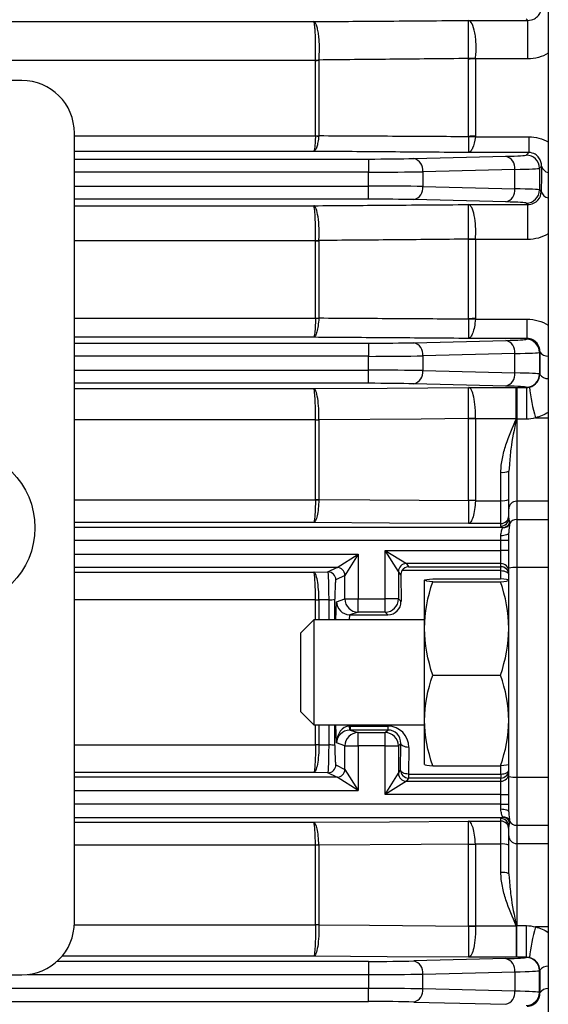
# Model space of a CAD drawing. Header units: millimetres. Extents: x -850 to -69, y -238 to 499.
# Tile 51 of 53: x -144 to -124, y 101 to 138. Entities that reach past the tile are written whole.
import ezdxf

# ---------------------------------------------------------------- set-up
doc = ezdxf.new("R2010")
doc.units = ezdxf.units.MM

msp = doc.modelspace()

# ---------------------------------------------------------------- linework, layer by layer
at = {"color": 7, "linetype": 'Continuous', "lineweight": 25}
for p, q in [((-123.756, 172.582), (-123.756, 71.094)), ((-227.847, 137.867), (-132.666, 137.867)), ((-126.788, 137.913), (-124.538, 137.913)), ((-124.538, 137.913), (-124.593, 137.968)), ((-124.538, 136.452), (-124.538, 137.913)), ((-132.6, 136.392), (-227.913, 136.392)), ((-132.6, 133.527), (-132.6, 136.392)), ((-132.471, 136.4), (-132.471, 133.534)), ((-126.783, 133.503), (-126.783, 136.436)), ((-126.525, 136.452), (-126.525, 133.516)), ((-124.538, 136.452), (-126.525, 136.452)), ((-143.756, 135.632), (-216.756, 135.632)), ((-141.756, 103.632), (-141.756, 133.632)), ((-141.756, 133.52), (-132.6, 133.52)), ((-126.526, 133.488), (-124.497, 133.488)), ((-124.497, 133.488), (-124.497, 132.891)), ((-132.666, 132.937), (-141.756, 132.937)), ((-124.497, 132.891), (-126.788, 132.891)), ((-124.593, 132.795), (-124.497, 132.891)), ((-141.756, 132.645), (-130.589, 132.645)), ((-130.589, 132.645), (-130.589, 132.145)), ((-128.869, 132.663), (-125.371, 132.75)), ((-130.589, 132.145), (-141.756, 132.145)), ((-130.589, 131.619), (-130.589, 132.145)), ((-125.027, 132.25), (-128.524, 132.163)), ((-128.524, 132.163), (-128.524, 131.601)), ((-125.027, 131.514), (-125.027, 132.25)), ((-124.014, 132.374), (-124.093, 132.295)), ((-124.093, 132.295), (-124.093, 131.468)), ((-141.756, 131.619), (-130.589, 131.619)), ((-130.589, 131.119), (-130.589, 131.619)), ((-128.524, 131.601), (-125.027, 131.514)), ((-124.093, 131.468), (-124.024, 131.399)), ((-130.589, 131.119), (-141.756, 131.119)), ((-125.371, 131.014), (-128.869, 131.101)), ((-141.756, 130.87), (-132.666, 130.87)), ((-126.788, 130.914), (-124.538, 130.914)), ((-124.538, 130.914), (-124.593, 130.968)), ((-124.538, 129.588), (-124.538, 130.914)), ((-132.6, 129.535), (-141.756, 129.535)), ((-132.6, 126.598), (-132.6, 129.535)), ((-132.471, 129.541), (-132.471, 126.603)), ((-126.783, 126.569), (-126.783, 129.577)), ((-126.525, 129.588), (-126.525, 126.579)), ((-124.538, 129.588), (-126.525, 129.588)), ((-141.756, 126.593), (-132.6, 126.593)), ((-126.525, 126.559), (-124.563, 126.559)), ((-124.563, 125.825), (-124.563, 126.559)), ((-132.666, 125.868), (-141.756, 125.868)), ((-124.563, 125.825), (-126.788, 125.825)), ((-124.593, 125.795), (-124.563, 125.825)), ((-141.756, 125.645), (-130.589, 125.645)), ((-130.589, 125.645), (-130.589, 125.145)), ((-128.869, 125.663), (-125.371, 125.75)), ((-130.589, 125.145), (-141.756, 125.145)), ((-130.589, 124.619), (-130.589, 125.145)), ((-125.027, 125.25), (-128.524, 125.163)), ((-128.524, 125.163), (-128.524, 124.601)), ((-125.027, 124.514), (-125.027, 125.25)), ((-124.073, 125.315), (-124.093, 125.295)), ((-124.093, 125.295), (-124.093, 124.468)), ((-141.756, 124.619), (-130.589, 124.619)), ((-130.589, 124.119), (-130.589, 124.619)), ((-128.524, 124.601), (-125.027, 124.514)), ((-124.093, 124.468), (-124.079, 124.454)), ((-130.589, 124.119), (-141.756, 124.119)), ((-141.756, 123.921), (-132.666, 123.921)), ((-125.371, 124.014), (-128.869, 124.101)), ((-126.788, 123.962), (-124.983, 123.962)), ((-124.956, 123.962), (-124.587, 123.962)), ((-124.956, 123.962), (-124.956, 122.758)), ((-124.587, 123.962), (-124.593, 123.968)), ((-124.587, 123.962), (-124.587, 122.758)), ((-126.783, 119.664), (-126.783, 122.765)), ((-124.975, 122.772), (-126.525, 122.772)), ((-126.525, 122.772), (-126.525, 119.669)), ((-124.244, 122.81), (-123.756, 122.81)), ((-132.6, 122.725), (-141.756, 122.725)), ((-132.6, 119.698), (-132.6, 122.725)), ((-132.471, 122.728), (-132.471, 119.7)), ((-124.956, 122.758), (-124.956, 119.638)), ((-124.587, 122.758), (-124.956, 122.758)), ((-125.233, 121.026), (-125.256, 120.784)), ((-125.556, 119.658), (-125.556, 120.739)), ((-125.256, 119.342), (-125.256, 120.784)), ((-141.756, 119.695), (-132.6, 119.695)), ((-126.525, 119.658), (-125.556, 119.658)), ((-125.556, 118.788), (-125.556, 119.658)), ((-124.956, 119.638), (-124.956, 118.946)), ((-123.756, 119.638), (-124.956, 119.638)), ((-125.256, 118.991), (-125.256, 119.342)), ((-132.666, 118.83), (-141.756, 118.83)), ((-141.756, 118.645), (-125.495, 118.645)), ((-125.556, 118.788), (-126.788, 118.788)), ((-125.556, 118.691), (-125.556, 118.788)), ((-124.956, 118.946), (-124.956, 117.113)), ((-124.956, 118.946), (-123.756, 118.946)), ((-125.556, 118.145), (-125.556, 118.325)), ((-125.256, 117.092), (-125.256, 118.433)), ((-125.556, 118.145), (-141.756, 118.145)), ((-125.256, 118.145), (-125.556, 118.145)), ((-125.556, 117.769), (-125.556, 118.145)), ((-141.756, 117.619), (-130.982, 117.619)), ((-131.781, 117.12), (-130.982, 117.619)), ((-130.982, 117.619), (-131.481, 116.82)), ((-130.982, 117.619), (-130.982, 115.923)), ((-129.948, 117.769), (-129.148, 117.269)), ((-129.948, 117.769), (-125.556, 117.769)), ((-129.948, 115.923), (-129.948, 117.769)), ((-129.448, 116.969), (-129.948, 117.769)), ((-125.556, 117.269), (-125.556, 117.769)), ((-125.256, 117.769), (-125.556, 117.769)), ((-125.556, 117.269), (-129.148, 117.269)), ((-129.148, 117.269), (-129.067, 117.147)), ((-129.067, 117.147), (-125.556, 117.147)), ((-125.556, 117.147), (-125.556, 117.269)), ((-125.556, 116.998), (-125.556, 117.147)), ((-131.782, 117.119), (-141.756, 117.119)), ((-141.756, 116.944), (-132.666, 116.944)), ((-132.666, 116.944), (-132.125, 116.948)), ((-132.125, 116.948), (-131.782, 117.119)), ((-131.482, 116.819), (-131.825, 116.648)), ((-131.481, 115.923), (-131.481, 116.82)), ((-129.448, 116.969), (-129.448, 115.923)), ((-129.361, 116.838), (-129.448, 116.969)), ((-129.361, 116.838), (-129.35, 115.826)), ((-125.556, 116.998), (-129.318, 116.998)), ((-125.556, 116.681), (-125.556, 116.998)), ((-125.256, 109.171), (-125.256, 117.092)), ((-124.956, 117.113), (-124.956, 109.151)), ((-123.756, 117.113), (-124.956, 117.113)), ((-128.456, 114.803), (-128.456, 116.631)), ((-128.144, 116.683), (-125.569, 116.683)), ((-128.144, 116.578), (-125.569, 116.578)), ((-132.6, 115.888), (-141.756, 115.888)), ((-132.6, 115.132), (-132.6, 115.888)), ((-132.085, 115.892), (-132.471, 115.889)), ((-132.471, 115.889), (-132.471, 115.889)), ((-132.471, 115.889), (-132.471, 115.132)), ((-132.083, 115.132), (-132.085, 115.892)), ((-131.824, 115.132), (-131.803, 115.816)), ((-131.803, 115.816), (-131.481, 115.923)), ((-131.481, 115.923), (-130.982, 115.923)), ((-130.982, 115.923), (-129.948, 115.923)), ((-130.982, 115.423), (-130.982, 115.923)), ((-129.948, 115.423), (-129.948, 115.923)), ((-129.448, 115.923), (-129.948, 115.923)), ((-129.448, 115.923), (-129.35, 115.826)), ((-131.311, 115.321), (-131.317, 115.132)), ((-130.982, 115.423), (-131.289, 115.321)), ((-131.289, 115.321), (-129.845, 115.321)), ((-129.948, 115.423), (-130.982, 115.423)), ((-129.845, 115.321), (-129.948, 115.423)), ((-132.656, 115.132), (-133.156, 114.632)), ((-128.456, 115.132), (-132.656, 115.132)), ((-132.656, 115.132), (-132.656, 111.133)), ((-133.156, 111.632), (-133.156, 114.632)), ((-128.456, 111.304), (-128.456, 114.803)), ((-128.144, 113.027), (-125.569, 113.027)), ((-133.156, 111.632), (-132.656, 111.132)), ((-128.456, 109.633), (-128.456, 111.304)), ((-132.656, 111.133), (-132.656, 111.132)), ((-132.656, 111.132), (-128.456, 111.132)), ((-132.6, 110.376), (-132.6, 111.132)), ((-132.471, 111.132), (-132.471, 110.375)), ((-131.803, 110.448), (-131.824, 111.132)), ((-131.317, 111.132), (-131.316, 111.089)), ((-131.28, 111.09), (-129.848, 111.09)), ((-131.28, 111.09), (-131.28, 110.94)), ((-131.28, 110.94), (-130.982, 110.84)), ((-129.848, 110.94), (-131.28, 110.94)), ((-130.982, 110.341), (-130.982, 110.84)), ((-130.982, 110.84), (-129.948, 110.84)), ((-129.948, 110.84), (-129.848, 110.94)), ((-129.948, 110.341), (-129.948, 110.84)), ((-129.848, 111.09), (-129.848, 110.94)), ((-131.481, 110.341), (-131.803, 110.448)), ((-129.356, 110.432), (-129.448, 110.341)), ((-129.367, 109.416), (-129.356, 110.432)), ((-141.756, 110.376), (-132.6, 110.376)), ((-132.471, 110.375), (-132.471, 110.374)), ((-132.471, 110.374), (-132.085, 110.372)), ((-131.481, 110.341), (-130.982, 110.341)), ((-131.481, 109.444), (-131.481, 110.341)), ((-130.982, 110.341), (-130.982, 108.645)), ((-129.948, 110.341), (-130.982, 110.341)), ((-129.948, 108.495), (-129.948, 110.341)), ((-129.948, 110.341), (-129.448, 110.341)), ((-129.448, 110.341), (-129.448, 109.295)), ((-129.057, 110.282), (-129.067, 109.266)), ((-132.666, 109.32), (-141.756, 109.32)), ((-132.125, 109.316), (-132.666, 109.32)), ((-131.782, 109.145), (-132.125, 109.316)), ((-131.825, 109.616), (-131.482, 109.445)), ((-131.481, 109.444), (-130.982, 108.645)), ((-129.948, 108.495), (-129.448, 109.294)), ((-129.448, 109.295), (-129.367, 109.416)), ((-128.144, 109.581), (-125.569, 109.581)), ((-125.556, 109.266), (-125.556, 109.583)), ((-131.782, 109.145), (-141.756, 109.145)), ((-130.982, 108.645), (-131.781, 109.144)), ((-129.148, 108.995), (-129.948, 108.495)), ((-129.067, 109.116), (-129.148, 108.995)), ((-129.148, 108.995), (-125.556, 108.995)), ((-129.067, 109.266), (-129.067, 109.116)), ((-129.067, 109.266), (-125.556, 109.266)), ((-125.556, 109.116), (-129.067, 109.116)), ((-125.556, 109.266), (-125.556, 109.116)), ((-125.556, 108.995), (-125.556, 109.116)), ((-125.556, 108.495), (-125.556, 108.995)), ((-125.256, 107.831), (-125.256, 109.171)), ((-124.956, 109.151), (-123.756, 109.151)), ((-124.956, 109.151), (-124.956, 107.317)), ((-141.756, 108.645), (-130.982, 108.645)), ((-125.556, 108.495), (-129.948, 108.495)), ((-125.556, 108.495), (-125.256, 108.495)), ((-125.556, 108.119), (-125.556, 108.495)), ((-125.556, 108.119), (-141.756, 108.119)), ((-125.556, 107.939), (-125.556, 108.119)), ((-125.556, 108.119), (-125.256, 108.119)), ((-141.756, 107.619), (-125.495, 107.619)), ((-141.756, 107.434), (-132.666, 107.434)), ((-126.788, 107.476), (-125.556, 107.476)), ((-125.556, 107.476), (-125.556, 107.572)), ((-125.556, 106.605), (-125.556, 107.476)), ((-125.256, 106.921), (-125.256, 107.272)), ((-123.756, 107.317), (-124.956, 107.317)), ((-124.956, 107.317), (-124.956, 106.626)), ((-125.256, 105.48), (-125.256, 106.921)), ((-132.6, 106.569), (-141.756, 106.569)), ((-132.6, 103.539), (-132.6, 106.566)), ((-132.471, 106.564), (-132.471, 103.536)), ((-126.783, 103.498), (-126.783, 106.599)), ((-125.556, 106.605), (-126.525, 106.605)), ((-126.525, 106.595), (-126.525, 103.492)), ((-125.556, 105.525), (-125.556, 106.605)), ((-124.956, 106.626), (-123.756, 106.626)), ((-124.956, 106.626), (-124.956, 103.506)), ((-125.256, 105.48), (-125.239, 105.299)), ((-141.758, 103.539), (-132.6, 103.539)), ((-126.525, 103.492), (-124.975, 103.492)), ((-124.956, 103.506), (-124.587, 103.506)), ((-124.956, 102.301), (-124.956, 103.506)), ((-124.587, 102.301), (-124.587, 103.506)), ((-123.756, 103.453), (-124.244, 103.453)), ((-132.666, 102.343), (-142.227, 102.343)), ((-125.371, 102.25), (-128.869, 102.163)), ((-124.983, 102.301), (-126.788, 102.301)), ((-124.587, 102.301), (-124.956, 102.301)), ((-124.587, 102.301), (-124.593, 102.295)), ((-130.589, 102.145), (-142.419, 102.145)), ((-130.589, 102.145), (-130.589, 101.645)), ((-124.093, 101.795), (-124.079, 101.81)), ((-216.756, 101.632), (-143.756, 101.632)), ((-143.529, 101.645), (-130.589, 101.645)), ((-130.589, 101.645), (-130.589, 101.119)), ((-128.524, 101.663), (-125.027, 101.75)), ((-128.524, 101.101), (-128.524, 101.663)), ((-125.027, 101.75), (-125.027, 101.014)), ((-124.093, 100.968), (-124.093, 101.795)), ((-130.589, 101.119), (-229.923, 101.119)), ((-130.589, 100.619), (-130.589, 101.119)), ((-125.027, 101.014), (-128.524, 101.101)), ((-124.073, 100.949), (-124.093, 100.968)), ((-229.923, 100.619), (-130.589, 100.619)), ((-128.869, 100.601), (-125.371, 100.514))]:
    msp.add_line(p, q, dxfattribs=at)
at = {"color": 7, "linetype": 'Continuous', "lineweight": 25, "flags": 128}
for points in [[(-132.666, 123.921), (-129.877, 123.94), (-126.788, 123.962)], [(-126.783, 122.776), (-128.586, 122.762), (-132.471, 122.731)], [(-132.471, 119.7), (-130.54, 119.688), (-126.783, 119.664)], [(-126.788, 118.788), (-129.79, 118.809), (-132.666, 118.83)], [(-125.256, 118.433), (-125.262, 118.412), (-125.279, 118.392), (-125.307, 118.373), (-125.344, 118.357), (-125.39, 118.343), (-125.442, 118.333), (-125.498, 118.327), (-125.556, 118.325)], [(-125.556, 116.998), (-125.498, 116.995), (-125.442, 116.986), (-125.39, 116.972), (-125.344, 116.954), (-125.307, 116.931), (-125.279, 116.905), (-125.262, 116.877), (-125.256, 116.848)], [(-129.057, 110.282), (-129.115, 110.285), (-129.17, 110.294), (-129.222, 110.308), (-129.267, 110.326), (-129.304, 110.349), (-129.332, 110.375), (-129.35, 110.403), (-129.356, 110.432)], [(-129.067, 109.266), (-129.125, 109.269), (-129.181, 109.278), (-129.232, 109.292), (-129.277, 109.311), (-129.315, 109.334), (-129.343, 109.359), (-129.36, 109.387), (-129.367, 109.416)], [(-125.556, 109.266), (-125.498, 109.269), (-125.442, 109.278), (-125.39, 109.291), (-125.344, 109.31), (-125.307, 109.333), (-125.279, 109.359), (-125.262, 109.387), (-125.256, 109.416)], [(-125.556, 107.939), (-125.498, 107.937), (-125.442, 107.931), (-125.39, 107.921), (-125.344, 107.907), (-125.307, 107.891), (-125.279, 107.872), (-125.262, 107.852), (-125.256, 107.831)], [(-132.666, 107.434), (-129.79, 107.455), (-126.788, 107.476)], [(-126.783, 106.599), (-128.587, 106.588), (-132.471, 106.564)], [(-132.471, 103.533), (-130.541, 103.517), (-126.783, 103.487)], [(-126.788, 102.301), (-129.877, 102.323), (-132.666, 102.343)]]:
    msp.add_lwpolyline(points, dxfattribs=at)
at = {"color": 7, "linetype": 'Continuous', "lineweight": 25}
msp.add_circle((-146.256, 118.632), 3, dxfattribs=at)
for centre, radius, start, end in [((-132.539, 137.455), 1.05, 266.6868, 273.7541), ((-132.599, 137.419), 1.027, 269.9621, 277.201), ((-126.526, 134.338), 2.114, 89.9626, 96.9954), ((-126.645, 134.309), 2.16, 86.7843, 93.6534), ((-143.756, 133.632), 2, 0, 90), ((-132.599, 134.696), 1.169, 269.9645, 276.3182), ((-132.532, 134.678), 1.16, 266.6089, 272.953), ((-126.526, 131.102), 2.414, 89.9651, 96.1188), ((-126.663, 131.092), 2.399, 86.7124, 92.8524), ((-128.976, 132.22), 0.455, 352.7582, 76.3437), ((-125.478, 132.307), 0.455, 352.7582, 76.3437), ((-124.593, 132.295), 0.5, 0.046, 89.954), ((-123.672, 132.478), 0.358, 196.8753, 256.2997), ((-128.976, 131.544), 0.455, 283.6563, 7.2418), ((-125.478, 131.457), 0.455, 283.6563, 7.2418), ((-124.593, 131.469), 0.5, 270.046, 359.954), ((-123.685, 131.515), 0.358, 198.8408, 258.5162), ((-132.541, 131.035), 1.49, 267.7192, 272.6955), ((-132.599, 130.986), 1.451, 269.9692, 275.0856), ((-126.643, 126.536), 3.064, 87.7863, 92.6272), ((-126.526, 126.603), 2.985, 89.9699, 94.9432), ((-132.599, 128.363), 1.766, 269.9737, 274.1768), ((-132.529, 128.351), 1.76, 267.6934, 271.8933), ((-126.526, 122.929), 3.65, 89.9744, 94.041), ((-126.667, 122.919), 3.643, 87.7642, 91.8236), ((-124.593, 125.295), 0.5, 0.046, 89.954), ((-128.976, 125.22), 0.455, 352.7582, 76.3437), ((-125.478, 125.307), 0.455, 352.7582, 76.3437), ((-123.75, 125.54), 0.394, 214.8702, 269.0733), ((-128.976, 124.544), 0.455, 283.6563, 7.2418), ((-125.478, 124.457), 0.455, 283.6563, 7.2418), ((-124.593, 124.469), 0.5, 270.046, 359.954), ((-123.757, 124.703), 0.407, 217.7335, 270.0572), ((-116.956, 124.842), 7.566, 186.5774, 195.5752), ((-126.636, 117.553), 5.226, 88.7811, 91.6191), ((-126.526, 117.687), 5.085, 89.9809, 92.8983), ((-124.34, 124.32), 1.683, 247.7435, 248.1216), ((-124.971, 124.343), 1.571, 269.8546, 270.1923), ((-132.544, 125.276), 2.546, 268.7441, 271.6565), ((-132.599, 125.2), 2.476, 269.9805, 272.9769), ((-125.483, 121.271), 0.537, 262.1523, 294.9799), ((-132.599, 123.312), 3.615, 269.9863, 272.0381), ((-132.523, 123.307), 3.613, 268.7748, 270.8254), ((-126.526, 112.174), 7.495, 89.9868, 91.9658), ((-126.68, 112.159), 7.501, 88.8124, 90.788), ((-125.483, 120.268), 0.614, 263.0999, 291.6278), ((-124.959, 119.34), 0.298, 89.5648, 179.5581), ((-125.556, 119.088), 0.3, 269.9902, 359.9902), ((-125.556, 118.991), 0.3, 269.9902, 359.9902), ((-125.496, 118.944), 0.3, 270.158, 334.2945), ((-125.486, 118.924), 0.297, 268.7465, 331.8552), ((-124.957, 118.646), 0.3, 89.813, 152.7041), ((-129.148, 116.969), 0.3, 90.046, 179.954), ((-129.148, 116.969), 0.3, 90.0252, 179.9639), ((-125.556, 116.969), 0.3, 0.0098, 90.0098), ((-125.556, 116.848), 0.3, 0.0098, 90.0098), ((-132.126, 116.647), 0.3, 0.0624, 89.8786), ((-131.782, 116.819), 0.3, 0.0624, 89.8786), ((-131.782, 116.819), 0.301, 0.1836, 89.8164), ((-125.031, 115.995), 1.12, 86.1779, 101.6082), ((-132.566, 124.654), 8.765, 269.7746, 270.6205), ((-132.599, 124.495), 8.607, 269.9942, 270.8556), ((-132.048, 116.911), 1.02, 267.9391, 280.466), ((-130.981, 115.923), 0.5, 180.0264, 269.9038), ((-129.948, 115.923), 0.5, 270.0204, 359.9796), ((-130.981, 110.34), 0.5, 90.0962, 179.9736), ((-130.134, 111.119), 1.182, 181.4378, 188.724), ((-129.948, 110.34), 0.5, 0.0204, 89.9796), ((-132.599, 101.768), 8.607, 89.1444, 90.0058), ((-132.566, 101.61), 8.765, 89.3795, 90.2254), ((-132.048, 109.352), 1.02, 79.534, 92.0609), ((-132.126, 109.616), 0.3, 270.1214, 359.9376), ((-131.782, 109.445), 0.3, 270.1214, 359.9376), ((-131.782, 109.445), 0.301, 270.1836, 359.8164), ((-129.148, 109.295), 0.3, 180.0361, 269.9748), ((-129.148, 109.295), 0.3, 180.046, 269.954), ((-129.067, 109.416), 0.3, 180.0361, 269.9748), ((-125.556, 109.416), 0.3, 269.9902, 359.9902), ((-125.556, 109.295), 0.3, 269.9902, 359.9902), ((-125.031, 110.268), 1.12, 258.3918, 273.8221), ((-125.556, 107.272), 0.3, 0.0098, 90.0098), ((-125.556, 107.176), 0.3, 0.0098, 90.0098), ((-125.496, 107.319), 0.3, 25.7055, 89.842), ((-125.486, 107.34), 0.297, 28.1448, 91.2535), ((-124.957, 107.618), 0.3, 207.2959, 270.187), ((-124.959, 106.924), 0.298, 180.4419, 270.4352), ((-132.523, 102.957), 3.613, 89.1746, 91.2252), ((-132.599, 102.951), 3.615, 87.9619, 90.0137), ((-126.68, 114.104), 7.501, 269.212, 271.1876), ((-126.526, 114.09), 7.495, 268.0342, 270.0132), ((-125.483, 105.996), 0.614, 68.3722, 96.9001), ((-125.483, 104.993), 0.537, 65.0201, 97.8477), ((-143.756, 103.632), 2, 270, 0), ((-132.599, 101.063), 2.476, 87.0231, 90.0195), ((-132.544, 100.988), 2.546, 88.3435, 91.2559), ((-126.526, 108.577), 5.085, 267.1017, 270.0191), ((-126.636, 108.711), 5.226, 268.3809, 271.2189), ((-124.34, 101.944), 1.683, 111.8784, 112.2565), ((-124.971, 101.921), 1.571, 89.8077, 90.1454), ((-116.956, 101.422), 7.566, 164.4248, 173.4226), ((-125.478, 101.807), 0.455, 352.7582, 76.3437), ((-124.593, 101.795), 0.5, 0.046, 89.954), ((-128.976, 101.72), 0.455, 352.7582, 76.3437), ((-123.757, 101.561), 0.407, 89.9428, 142.2665), ((-128.976, 101.044), 0.455, 283.6563, 7.2418), ((-123.75, 100.723), 0.394, 90.9267, 145.1298), ((-125.478, 100.957), 0.455, 283.6563, 7.2418), ((-124.593, 100.969), 0.5, 270.046, 359.954)]:
    msp.add_arc(centre, radius, start, end, dxfattribs=at)
for centre, major_axis, ratio, start_param, end_param in [((-130.589, 132.71), (2.5, 0), 0.026186, 4.712389, 5.471607), ((-127.092, 132.797), (2.5, 0), 0.026186, 5.471607, 6.257005), ((-130.589, 132.21), (3, 0), 0.021822, 4.712389, 5.471607), ((-127.092, 132.297), (3, 0), 0.021822, 5.471607, 6.257005), ((-122.763, 113.132), (0, 51.5), 0.026186, 1.187864, 1.208195), ((-130.589, 131.553), (3, 0), 0.021822, 0.811578, 1.570796), ((-127.092, 131.467), (3, 0), 0.021822, 0.02618, 0.811578), ((-130.589, 131.054), (2.5, 0), 0.026186, 0.811578, 1.570796), ((-127.092, 130.967), (2.5, 0), 0.026186, 0.02618, 0.811578), ((-127.092, 125.797), (2.5, 0), 0.026186, 5.471607, 6.257005), ((-130.589, 125.71), (2.5, 0), 0.026186, 4.712389, 5.471607), ((-130.589, 125.21), (3, 0), 0.021822, 4.712389, 5.471607), ((-127.092, 125.297), (3, 0), 0.021822, 5.471607, 6.257005), ((-122.763, 113.132), (0, 51.5), 0.026186, 1.331966, 1.349139), ((-130.589, 124.553), (3, 0), 0.021822, 0.811578, 1.570796), ((-127.092, 124.467), (3, 0), 0.021822, 0.02618, 0.811578), ((-130.589, 124.054), (2.5, 0), 0.026186, 0.811578, 1.570796), ((-127.092, 123.967), (2.5, 0), 0.026186, 0.02618, 0.811578), ((-124.956, 118.691), (0.6, 0), 0.177099, 3.141593, 3.597633), ((-124.956, 118.991), (0, 0.402), 0.746822, 1.570796, 2.026836), ((-129.067, 116.848), (0.143, 0.266), 0.969025, 0.50463, 1.525648), ((-129.948, 117.269), (0.8, 0), 0.026186, 0.017453, 0.02618), ((-131.783, 117.619), (0, 0.5), 0.083852, 3.167773, 3.193953), ((-131.483, 117.619), (0, 0.8), 0.052408, 3.167773, 3.193953), ((-129.948, 116.969), (0.5, 0), 0.041897, 0.017453, 0.02618), ((-129.061, 116.838), (-0.091, 0.291), 0.981454, 0.722424, 1.271745), ((-134.409, 113.132), (0, 48.648), 0.052413, 4.753512, 4.769493), ((-131.304, 115.816), (0.405, -0.302), 0.968625, 3.796697, 5.322153), ((-129.851, 115.826), (-0.198, 0.466), 0.985565, 2.744134, 4.314625), ((-131.273, 115.826), (0.311, 0.406), 0.96798, 3.736081, 3.780508), ((-134.409, 113.132), (0, 48.648), 0.052413, 4.655285, 4.671266), ((-131.304, 110.448), (0.027, 0.641), 0.777384, 0.078442, 1.603898), ((-131.304, 110.448), (0.412, 0.298), 0.95044, 0.964994, 2.49045), ((-131.255, 110.282), (-0.498, 0.649), 0.96798, 5.64427, 5.688697), ((-131.255, 110.432), (-0.321, 0.407), 0.949144, 5.640689, 5.685116), ((-129.857, 110.282), (0.317, 0.745), 0.985565, 5.110153, 6.680644), ((-129.857, 110.432), (0.202, 0.468), 0.97695, 5.111352, 6.681844), ((-131.483, 108.645), (0, 0.8), 0.052408, 6.230825, 6.257005), ((-129.948, 109.295), (0.5, 0), 0.041897, 6.257005, 6.265732), ((-131.783, 108.645), (0, 0.5), 0.083852, 6.230825, 6.257005), ((-129.948, 108.995), (0.8, 0), 0.026186, 6.257005, 6.265732), ((-124.956, 107.572), (0.6, 0), 0.177099, 2.685553, 3.141593), ((-124.956, 107.272), (0, 0.402), 0.746822, 1.114756, 1.570796), ((-127.092, 102.297), (2.5, 0), 0.026186, 5.471607, 6.257005), ((-130.589, 102.21), (2.5, 0), 0.026186, 4.712389, 5.471607), ((-122.763, 113.132), (0, 51.5), 0.026186, 1.792454, 1.809627), ((-130.589, 101.71), (3, 0), 0.021822, 4.712389, 5.471607), ((-127.092, 101.797), (3, 0), 0.021822, 5.471607, 6.257005), ((-130.589, 101.053), (3, 0), 0.021822, 0.811578, 1.570796), ((-127.092, 100.967), (3, 0), 0.021822, 0.02618, 0.811578), ((-130.589, 100.554), (2.5, 0), 0.026186, 0.811578, 1.570796)]:
    msp.add_ellipse(centre, major_axis=major_axis, ratio=ratio, start_param=start_param, end_param=end_param, dxfattribs=at)
for points, knots in [([(-124.538, 137.913), (-124.44, 137.913), (-124.352, 137.941), (-124.22, 138.012), (-124.17, 138.056), (-124.054, 138.194), (-124.021, 138.294), (-124.017, 138.392)], [0, 0, 0, 0, 0.25, 0.25, 0.5, 0.5, 1, 1, 1, 1]), ([(-132.666, 137.867), (-131.788, 137.874), (-130.91, 137.881), (-130.032, 137.888), (-128.951, 137.896), (-127.87, 137.905), (-126.788, 137.913)], [0, 0, 0, 0, 0.002749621, 0.002749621, 0.002749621, 0.006135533, 0.006135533, 0.006135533, 0.006135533]), ([(-132.47, 136.408), (-132.462, 136.483), (-132.457, 136.562), (-132.449, 136.727), (-132.448, 136.812), (-132.45, 136.98), (-132.453, 137.065), (-132.464, 137.227), (-132.472, 137.304), (-132.492, 137.45), (-132.503, 137.517), (-132.53, 137.635), (-132.545, 137.688), (-132.593, 137.815), (-132.63, 137.863), (-132.666, 137.867)], [0, 0, 0, 0, 0.125, 0.125, 0.25, 0.25, 0.375, 0.375, 0.5, 0.5, 0.625, 0.625, 0.75, 0.75, 1, 1, 1, 1]), ([(-132.6, 136.407), (-132.597, 136.483), (-132.595, 136.562), (-132.593, 136.726), (-132.592, 136.811), (-132.593, 136.979), (-132.594, 137.064), (-132.598, 137.226), (-132.6, 137.304), (-132.607, 137.45), (-132.611, 137.516), (-132.62, 137.635), (-132.625, 137.687), (-132.641, 137.815), (-132.654, 137.863), (-132.666, 137.867)], [0, 0, 0, 0, 0.125, 0.125, 0.25, 0.25, 0.375, 0.375, 0.5, 0.5, 0.625, 0.625, 0.75, 0.75, 1, 1, 1, 1]), ([(-126.782, 136.465), (-126.782, 136.541), (-126.782, 136.621), (-126.782, 136.787), (-126.782, 136.873), (-126.782, 137.042), (-126.782, 137.128), (-126.782, 137.289), (-126.783, 137.366), (-126.783, 137.583), (-126.784, 137.7), (-126.786, 137.863), (-126.787, 137.909), (-126.788, 137.913)], [0, 0, 0, 0, 0.125, 0.125, 0.25, 0.25, 0.375, 0.375, 0.5, 0.5, 0.75, 0.75, 1, 1, 1, 1]), ([(-126.524, 136.466), (-126.513, 136.542), (-126.506, 136.622), (-126.497, 136.788), (-126.495, 136.874), (-126.499, 137.044), (-126.504, 137.129), (-126.519, 137.29), (-126.53, 137.367), (-126.571, 137.583), (-126.608, 137.701), (-126.692, 137.864), (-126.741, 137.909), (-126.788, 137.913)], [0, 0, 0, 0, 0.125, 0.125, 0.25, 0.25, 0.375, 0.375, 0.5, 0.5, 0.75, 0.75, 1, 1, 1, 1]), ([(-123.756, 136.663), (-123.872, 136.595), (-123.997, 136.542), (-124.262, 136.47), (-124.398, 136.452), (-124.538, 136.452)], [0, 0, 0, 0, 0.5, 0.5, 1, 1, 1, 1]), ([(-126.782, 136.465), (-127.78, 136.455), (-128.777, 136.445), (-129.773, 136.435), (-130.673, 136.426), (-131.572, 136.417), (-132.47, 136.408)], [0.000131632, 0.000131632, 0.000131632, 0.000131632, 0.003252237, 0.003252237, 0.003252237, 0.00606707, 0.00606707, 0.00606707, 0.00606707]), ([(-132.6, 133.52), (-132.603, 133.434), (-132.607, 133.356), (-132.616, 133.215), (-132.622, 133.153), (-132.633, 133.051), (-132.639, 133.01), (-132.652, 132.955), (-132.659, 132.939), (-132.666, 132.937)], [0, 0, 0, 0, 0.25, 0.25, 0.5, 0.5, 0.75, 0.75, 1, 1, 1, 1]), ([(-132.472, 133.519), (-132.481, 133.434), (-132.492, 133.356), (-132.519, 133.215), (-132.535, 133.153), (-132.569, 133.051), (-132.587, 133.01), (-132.626, 132.955), (-132.646, 132.939), (-132.666, 132.937)], [0, 0, 0, 0, 0.25, 0.25, 0.5, 0.5, 0.75, 0.75, 1, 1, 1, 1]), ([(-132.471, 133.534), (-131.477, 133.529), (-130.482, 133.523), (-129.488, 133.518), (-128.587, 133.513), (-127.685, 133.508), (-126.783, 133.503)], [0, 0, 0, 0, 0.003111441, 0.003111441, 0.003111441, 0.005931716, 0.005931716, 0.005931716, 0.005931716]), ([(-126.783, 133.489), (-126.783, 133.311), (-126.784, 133.162), (-126.785, 133.006), (-126.786, 132.965), (-126.787, 132.909), (-126.787, 132.894), (-126.788, 132.891)], [0, 0, 0, 0, 0.5, 0.5, 0.75, 0.75, 1, 1, 1, 1]), ([(-126.526, 133.488), (-126.55, 133.31), (-126.588, 133.161), (-126.657, 133.006), (-126.682, 132.965), (-126.734, 132.909), (-126.761, 132.893), (-126.788, 132.891)], [0, 0, 0, 0, 0.5, 0.5, 0.75, 0.75, 1, 1, 1, 1]), ([(-126.788, 132.891), (-127.774, 132.899), (-128.761, 132.906), (-129.747, 132.914), (-130.72, 132.922), (-131.693, 132.929), (-132.666, 132.937)], [0, 0, 0, 0, 0.003086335, 0.003086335, 0.003086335, 0.006132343, 0.006132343, 0.006132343, 0.006132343]), ([(-124.014, 132.374), (-124.01, 132.485), (-124.038, 132.595), (-124.146, 132.743), (-124.193, 132.79), (-124.323, 132.865), (-124.408, 132.891), (-124.497, 132.891)], [0, 0, 0, 0, 0.5, 0.5, 0.75, 0.75, 1, 1, 1, 1]), ([(-124.538, 130.914), (-124.456, 130.913), (-124.378, 130.933), (-124.247, 130.996), (-124.193, 131.039), (-124.067, 131.179), (-124.027, 131.29), (-124.024, 131.399)], [0, 0, 0, 0, 0.25, 0.25, 0.5, 0.5, 1, 1, 1, 1]), ([(-132.666, 130.87), (-131.757, 130.877), (-130.848, 130.884), (-129.939, 130.89), (-128.889, 130.898), (-127.838, 130.906), (-126.788, 130.914)], [0, 0, 0, 0, 0.002833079, 0.002833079, 0.002833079, 0.006106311, 0.006106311, 0.006106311, 0.006106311]), ([(-132.471, 129.546), (-132.466, 129.621), (-132.463, 129.697), (-132.461, 129.852), (-132.461, 129.932), (-132.469, 130.163), (-132.482, 130.313), (-132.52, 130.57), (-132.545, 130.677), (-132.588, 130.788), (-132.603, 130.816), (-132.634, 130.857), (-132.65, 130.868), (-132.666, 130.87)], [0, 0, 0, 0, 0.125, 0.125, 0.25, 0.25, 0.5, 0.5, 0.75, 0.75, 0.875, 0.875, 1, 1, 1, 1]), ([(-132.6, 129.546), (-132.598, 129.62), (-132.597, 129.696), (-132.597, 129.852), (-132.597, 129.931), (-132.6, 130.163), (-132.604, 130.312), (-132.617, 130.569), (-132.625, 130.676), (-132.64, 130.788), (-132.645, 130.816), (-132.655, 130.857), (-132.661, 130.868), (-132.666, 130.87)], [0, 0, 0, 0, 0.125, 0.125, 0.25, 0.25, 0.5, 0.5, 0.75, 0.75, 0.875, 0.875, 1, 1, 1, 1]), ([(-126.783, 129.597), (-126.783, 129.672), (-126.783, 129.749), (-126.783, 129.906), (-126.783, 129.987), (-126.783, 130.219), (-126.783, 130.369), (-126.784, 130.623), (-126.785, 130.727), (-126.786, 130.834), (-126.786, 130.862), (-126.787, 130.901), (-126.788, 130.911), (-126.788, 130.914)], [0, 0, 0, 0, 0.125, 0.125, 0.25, 0.25, 0.5, 0.5, 0.75, 0.75, 0.875, 0.875, 1, 1, 1, 1]), ([(-126.524, 129.598), (-126.518, 129.673), (-126.514, 129.75), (-126.512, 129.907), (-126.513, 129.988), (-126.524, 130.22), (-126.542, 130.37), (-126.594, 130.623), (-126.628, 130.727), (-126.685, 130.834), (-126.705, 130.862), (-126.746, 130.901), (-126.767, 130.912), (-126.788, 130.914)], [0, 0, 0, 0, 0.125, 0.125, 0.25, 0.25, 0.5, 0.5, 0.75, 0.75, 0.875, 0.875, 1, 1, 1, 1]), ([(-126.783, 129.597), (-127.749, 129.588), (-128.715, 129.58), (-129.68, 129.571), (-130.61, 129.563), (-131.541, 129.555), (-132.471, 129.546)], [0.000131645, 0.000131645, 0.000131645, 0.000131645, 0.003140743, 0.003140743, 0.003140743, 0.006039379, 0.006039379, 0.006039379, 0.006039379]), ([(-123.756, 129.8), (-123.873, 129.732), (-123.999, 129.678), (-124.264, 129.606), (-124.399, 129.588), (-124.538, 129.588)], [0, 0, 0, 0, 0.5, 0.5, 1, 1, 1, 1]), ([(-132.6, 126.593), (-132.605, 126.388), (-132.613, 126.207), (-132.631, 126.013), (-132.638, 125.962), (-132.651, 125.891), (-132.659, 125.871), (-132.666, 125.868)], [0, 0, 0, 0, 0.5, 0.5, 0.75, 0.75, 1, 1, 1, 1]), ([(-132.471, 126.592), (-132.484, 126.388), (-132.51, 126.207), (-132.563, 126.013), (-132.582, 125.962), (-132.623, 125.891), (-132.645, 125.871), (-132.666, 125.868)], [0, 0, 0, 0, 0.5, 0.5, 0.75, 0.75, 1, 1, 1, 1]), ([(-132.471, 126.603), (-131.483, 126.597), (-130.495, 126.591), (-129.507, 126.585), (-128.599, 126.58), (-127.691, 126.575), (-126.783, 126.569)], [0, 0, 0, 0, 0.003077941, 0.003077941, 0.003077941, 0.005906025, 0.005906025, 0.005906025, 0.005906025]), ([(-126.783, 126.56), (-126.783, 126.349), (-126.784, 126.165), (-126.785, 125.969), (-126.786, 125.918), (-126.787, 125.848), (-126.787, 125.828), (-126.788, 125.825)], [0, 0, 0, 0, 0.5, 0.5, 0.75, 0.75, 1, 1, 1, 1]), ([(-126.525, 126.559), (-126.543, 126.348), (-126.578, 126.164), (-126.649, 125.969), (-126.675, 125.918), (-126.73, 125.847), (-126.759, 125.828), (-126.788, 125.825)], [0, 0, 0, 0, 0.5, 0.5, 0.75, 0.75, 1, 1, 1, 1]), ([(-126.788, 125.825), (-127.781, 125.832), (-128.773, 125.84), (-129.766, 125.847), (-130.733, 125.854), (-131.699, 125.861), (-132.666, 125.868)], [0, 0, 0, 0, 0.003092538, 0.003092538, 0.003092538, 0.006104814, 0.006104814, 0.006104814, 0.006104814]), ([(-124.073, 125.315), (-124.071, 125.434), (-124.108, 125.553), (-124.232, 125.701), (-124.284, 125.744), (-124.412, 125.807), (-124.487, 125.825), (-124.563, 125.825)], [0, 0, 0, 0, 0.5, 0.5, 0.75, 0.75, 1, 1, 1, 1]), ([(-124.472, 123.975), (-124.355, 124.002), (-124.252, 124.071), (-124.116, 124.245), (-124.08, 124.349), (-124.079, 124.454)], [0, 0, 0, 0, 0.5, 0.5, 1, 1, 1, 1]), ([(-132.471, 122.731), (-132.466, 122.874), (-132.468, 123.022), (-132.483, 123.302), (-132.496, 123.435), (-132.533, 123.66), (-132.557, 123.753), (-132.609, 123.881), (-132.637, 123.917), (-132.666, 123.921)], [0, 0, 0, 0, 0.25, 0.25, 0.5, 0.5, 0.75, 0.75, 1, 1, 1, 1]), ([(-132.6, 122.731), (-132.598, 122.874), (-132.599, 123.021), (-132.604, 123.302), (-132.609, 123.435), (-132.621, 123.66), (-132.629, 123.752), (-132.647, 123.881), (-132.656, 123.917), (-132.666, 123.921)], [0, 0, 0, 0, 0.25, 0.25, 0.5, 0.5, 0.75, 0.75, 1, 1, 1, 1]), ([(-126.783, 122.776), (-126.783, 122.849), (-126.783, 122.922), (-126.783, 123.068), (-126.783, 123.142), (-126.784, 123.353), (-126.784, 123.486), (-126.785, 123.709), (-126.785, 123.799), (-126.787, 123.924), (-126.787, 123.959), (-126.788, 123.962)], [0, 0, 0, 0, 0.125, 0.125, 0.25, 0.25, 0.5, 0.5, 0.75, 0.75, 1, 1, 1, 1]), ([(-126.525, 122.777), (-126.521, 122.85), (-126.52, 122.923), (-126.523, 123.069), (-126.526, 123.142), (-126.542, 123.354), (-126.561, 123.487), (-126.612, 123.709), (-126.643, 123.8), (-126.712, 123.925), (-126.75, 123.959), (-126.788, 123.962)], [0, 0, 0, 0, 0.125, 0.125, 0.25, 0.25, 0.5, 0.5, 0.75, 0.75, 1, 1, 1, 1]), ([(-124.975, 122.772), (-124.974, 122.915), (-124.975, 123.063), (-124.975, 123.343), (-124.976, 123.476), (-124.978, 123.701), (-124.979, 123.794), (-124.981, 123.923), (-124.982, 123.959), (-124.983, 123.962)], [0, 0, 0, 0, 0.25, 0.25, 0.5, 0.5, 0.75, 0.75, 1, 1, 1, 1]), ([(-124.965, 122.772), (-124.965, 122.915), (-124.965, 123.063), (-124.967, 123.343), (-124.969, 123.476), (-124.973, 123.701), (-124.975, 123.794), (-124.979, 123.923), (-124.981, 123.959), (-124.983, 123.962)], [0, 0, 0, 0, 0.25, 0.25, 0.5, 0.5, 0.75, 0.75, 1, 1, 1, 1]), ([(-125.556, 120.739), (-125.556, 120.917), (-125.534, 121.092), (-125.465, 121.437), (-125.418, 121.608), (-125.253, 122.113), (-125.115, 122.438), (-124.977, 122.762)], [0, 0, 0, 0, 0.25, 0.25, 0.5, 0.5, 1, 1, 1, 1]), ([(-124.967, 122.758), (-125.048, 122.376), (-125.173, 121.79), (-125.218, 121.224), (-125.233, 121.026)], [0, 0, 0, 0, 0.651075, 1, 1, 1, 1]), ([(-132.471, 119.695), (-132.475, 119.577), (-132.482, 119.465), (-132.505, 119.256), (-132.52, 119.163), (-132.556, 119.006), (-132.576, 118.943), (-132.62, 118.856), (-132.643, 118.833), (-132.666, 118.83)], [0, 0, 0, 0, 0.25, 0.25, 0.5, 0.5, 0.75, 0.75, 1, 1, 1, 1]), ([(-132.6, 119.695), (-132.601, 119.577), (-132.604, 119.465), (-132.612, 119.256), (-132.617, 119.163), (-132.629, 119.006), (-132.636, 118.943), (-132.65, 118.857), (-132.658, 118.833), (-132.666, 118.83)], [0, 0, 0, 0, 0.25, 0.25, 0.5, 0.5, 0.75, 0.75, 1, 1, 1, 1]), ([(-126.783, 119.659), (-126.783, 119.539), (-126.784, 119.425), (-126.784, 119.213), (-126.785, 119.119), (-126.785, 118.962), (-126.786, 118.9), (-126.787, 118.836), (-126.787, 118.82), (-126.787, 118.796), (-126.788, 118.789), (-126.788, 118.788)], [0, 0, 0, 0, 0.25, 0.25, 0.5, 0.5, 0.75, 0.75, 0.875, 0.875, 1, 1, 1, 1]), ([(-126.525, 119.658), (-126.53, 119.538), (-126.54, 119.424), (-126.572, 119.212), (-126.592, 119.119), (-126.64, 118.962), (-126.668, 118.9), (-126.711, 118.836), (-126.726, 118.819), (-126.757, 118.796), (-126.773, 118.789), (-126.788, 118.788)], [0, 0, 0, 0, 0.25, 0.25, 0.5, 0.5, 0.75, 0.75, 0.875, 0.875, 1, 1, 1, 1]), ([(-125.224, 118.784), (-125.227, 118.759), (-125.234, 118.716), (-125.249, 118.597), (-125.256, 118.522), (-125.256, 118.433)], [0, 0, 0, 0, 0.5, 0.5, 1, 1, 1, 1]), ([(-125.556, 118.325), (-125.556, 118.399), (-125.542, 118.464), (-125.513, 118.568), (-125.498, 118.606), (-125.492, 118.627)], [0, 0, 0, 0, 0.5, 0.5, 1, 1, 1, 1]), ([(-132.471, 115.889), (-132.47, 116.024), (-132.474, 116.157), (-132.493, 116.408), (-132.508, 116.525), (-132.544, 116.72), (-132.566, 116.8), (-132.614, 116.91), (-132.64, 116.94), (-132.666, 116.944)], [0, 0, 0, 0, 0.25, 0.25, 0.5, 0.5, 0.75, 0.75, 1, 1, 1, 1]), ([(-132.6, 115.889), (-132.6, 116.023), (-132.601, 116.157), (-132.608, 116.408), (-132.613, 116.524), (-132.625, 116.72), (-132.632, 116.8), (-132.648, 116.909), (-132.657, 116.94), (-132.666, 116.944)], [0, 0, 0, 0, 0.25, 0.25, 0.5, 0.5, 0.75, 0.75, 1, 1, 1, 1]), ([(-132.085, 115.892), (-132.085, 116.028), (-132.086, 116.165), (-132.09, 116.416), (-132.093, 116.533), (-132.101, 116.728), (-132.105, 116.806), (-132.115, 116.914), (-132.12, 116.944), (-132.125, 116.948)], [0, 0, 0, 0, 0.25, 0.25, 0.5, 0.5, 0.75, 0.75, 1, 1, 1, 1]), ([(-131.825, 116.648), (-131.83, 116.645), (-131.835, 116.625), (-131.845, 116.55), (-131.849, 116.496), (-131.859, 116.293), (-131.864, 116.101), (-131.863, 115.908)], [0, 0, 0, 0, 0.25, 0.25, 0.5, 0.5, 1, 1, 1, 1]), ([(-132.085, 110.372), (-132.084, 110.571), (-132.083, 110.825), (-132.083, 111.078), (-132.083, 111.132)], [0, 0, 0, 0, 0.788376, 1, 1, 1, 1]), ([(-132.6, 110.375), (-132.6, 110.24), (-132.601, 110.107), (-132.608, 109.856), (-132.613, 109.739), (-132.625, 109.544), (-132.632, 109.464), (-132.648, 109.354), (-132.657, 109.323), (-132.666, 109.32)], [0, 0, 0, 0, 0.25, 0.25, 0.5, 0.5, 0.75, 0.75, 1, 1, 1, 1]), ([(-132.471, 110.374), (-132.47, 110.24), (-132.474, 110.106), (-132.493, 109.855), (-132.508, 109.739), (-132.544, 109.544), (-132.566, 109.464), (-132.614, 109.354), (-132.64, 109.323), (-132.666, 109.32)], [0, 0, 0, 0, 0.25, 0.25, 0.5, 0.5, 0.75, 0.75, 1, 1, 1, 1]), ([(-132.125, 109.316), (-132.12, 109.32), (-132.115, 109.35), (-132.105, 109.458), (-132.101, 109.537), (-132.093, 109.731), (-132.09, 109.848), (-132.086, 110.1), (-132.085, 110.236), (-132.085, 110.372)], [0, 0, 0, 0, 0.25, 0.25, 0.5, 0.5, 0.75, 0.75, 1, 1, 1, 1]), ([(-131.863, 110.355), (-131.863, 110.259), (-131.862, 110.163), (-131.859, 109.985), (-131.856, 109.903), (-131.849, 109.768), (-131.845, 109.714), (-131.835, 109.639), (-131.83, 109.619), (-131.825, 109.616)], [0, 0, 0, 0, 0.25, 0.25, 0.5, 0.5, 0.75, 0.75, 1, 1, 1, 1]), ([(-125.492, 107.637), (-125.498, 107.658), (-125.513, 107.696), (-125.542, 107.799), (-125.556, 107.865), (-125.556, 107.939)], [0, 0, 0, 0, 0.5, 0.5, 1, 1, 1, 1]), ([(-125.256, 107.831), (-125.256, 107.742), (-125.249, 107.666), (-125.234, 107.548), (-125.227, 107.505), (-125.224, 107.48)], [0, 0, 0, 0, 0.5, 0.5, 1, 1, 1, 1]), ([(-132.471, 106.569), (-132.475, 106.687), (-132.482, 106.799), (-132.505, 107.008), (-132.52, 107.101), (-132.556, 107.258), (-132.576, 107.32), (-132.62, 107.407), (-132.643, 107.431), (-132.666, 107.434)], [0, 0, 0, 0, 0.25, 0.25, 0.5, 0.5, 0.75, 0.75, 1, 1, 1, 1]), ([(-132.6, 106.569), (-132.601, 106.686), (-132.604, 106.798), (-132.612, 107.007), (-132.617, 107.1), (-132.629, 107.258), (-132.636, 107.32), (-132.65, 107.407), (-132.658, 107.431), (-132.666, 107.434)], [0, 0, 0, 0, 0.25, 0.25, 0.5, 0.5, 0.75, 0.75, 1, 1, 1, 1]), ([(-126.783, 106.605), (-126.783, 106.725), (-126.784, 106.839), (-126.784, 107.051), (-126.785, 107.145), (-126.785, 107.302), (-126.786, 107.363), (-126.787, 107.428), (-126.787, 107.444), (-126.787, 107.468), (-126.788, 107.474), (-126.788, 107.476)], [0, 0, 0, 0, 0.25, 0.25, 0.5, 0.5, 0.75, 0.75, 0.875, 0.875, 1, 1, 1, 1]), ([(-126.525, 106.605), (-126.53, 106.726), (-126.54, 106.84), (-126.572, 107.052), (-126.592, 107.145), (-126.64, 107.302), (-126.668, 107.364), (-126.711, 107.428), (-126.726, 107.444), (-126.757, 107.468), (-126.773, 107.474), (-126.788, 107.476)], [0, 0, 0, 0, 0.25, 0.25, 0.5, 0.5, 0.75, 0.75, 0.875, 0.875, 1, 1, 1, 1]), ([(-124.977, 103.501), (-125.115, 103.826), (-125.253, 104.151), (-125.418, 104.656), (-125.465, 104.826), (-125.534, 105.172), (-125.556, 105.346), (-125.556, 105.525)], [0, 0, 0, 0, 0.5, 0.5, 0.75, 0.75, 1, 1, 1, 1]), ([(-125.239, 105.299), (-125.222, 105.083), (-125.177, 104.496), (-125.048, 103.889), (-124.967, 103.506)], [0, 0, 0, 0, 0.368838, 1, 1, 1, 1]), ([(-132.471, 103.533), (-132.466, 103.389), (-132.468, 103.242), (-132.483, 102.962), (-132.496, 102.828), (-132.533, 102.604), (-132.557, 102.511), (-132.609, 102.382), (-132.637, 102.347), (-132.666, 102.343)], [0, 0, 0, 0, 0.25, 0.25, 0.5, 0.5, 0.75, 0.75, 1, 1, 1, 1]), ([(-132.6, 103.533), (-132.598, 103.39), (-132.599, 103.242), (-132.604, 102.962), (-132.609, 102.829), (-132.621, 102.604), (-132.629, 102.511), (-132.647, 102.382), (-132.656, 102.347), (-132.666, 102.343)], [0, 0, 0, 0, 0.25, 0.25, 0.5, 0.5, 0.75, 0.75, 1, 1, 1, 1]), ([(-126.525, 103.487), (-126.521, 103.414), (-126.52, 103.341), (-126.523, 103.195), (-126.526, 103.121), (-126.542, 102.91), (-126.561, 102.777), (-126.612, 102.555), (-126.643, 102.464), (-126.712, 102.339), (-126.75, 102.305), (-126.788, 102.301)], [0, 0, 0, 0, 0.125, 0.125, 0.25, 0.25, 0.5, 0.5, 0.75, 0.75, 1, 1, 1, 1]), ([(-126.783, 103.487), (-126.783, 103.415), (-126.783, 103.342), (-126.783, 103.196), (-126.783, 103.122), (-126.784, 102.911), (-126.784, 102.777), (-126.785, 102.555), (-126.785, 102.465), (-126.787, 102.339), (-126.787, 102.305), (-126.788, 102.301)], [0, 0, 0, 0, 0.125, 0.125, 0.25, 0.25, 0.5, 0.5, 0.75, 0.75, 1, 1, 1, 1]), ([(-124.975, 103.492), (-124.974, 103.348), (-124.975, 103.201), (-124.975, 102.921), (-124.976, 102.788), (-124.978, 102.563), (-124.979, 102.47), (-124.981, 102.341), (-124.982, 102.305), (-124.983, 102.301)], [0, 0, 0, 0, 0.25, 0.25, 0.5, 0.5, 0.75, 0.75, 1, 1, 1, 1]), ([(-124.965, 103.492), (-124.965, 103.348), (-124.965, 103.201), (-124.967, 102.921), (-124.969, 102.788), (-124.973, 102.563), (-124.975, 102.47), (-124.979, 102.341), (-124.981, 102.305), (-124.983, 102.301)], [0, 0, 0, 0, 0.25, 0.25, 0.5, 0.5, 0.75, 0.75, 1, 1, 1, 1]), ([(-124.079, 101.81), (-124.08, 101.914), (-124.116, 102.018), (-124.252, 102.193), (-124.353, 102.261), (-124.472, 102.289)], [0, 0, 0, 0, 0.5, 0.5, 1, 1, 1, 1]), ([(-124.563, 100.439), (-124.487, 100.439), (-124.412, 100.457), (-124.285, 100.519), (-124.232, 100.563), (-124.108, 100.71), (-124.071, 100.829), (-124.073, 100.949)], [0, 0, 0, 0, 0.25, 0.25, 0.5, 0.5, 1, 1, 1, 1])]:
    msp.add_open_spline(points, degree=3, knots=knots, dxfattribs=at)
for points in [[(-132.6, 136.392), (-132.6, 136.397), (-132.6, 136.402), (-132.6, 136.407)], [(-132.47, 136.408), (-132.471, 136.405), (-132.471, 136.403), (-132.471, 136.4)], [(-126.783, 136.436), (-126.783, 136.446), (-126.783, 136.455), (-126.782, 136.465)], [(-126.524, 136.466), (-126.524, 136.461), (-126.525, 136.457), (-126.525, 136.452)], [(-132.6, 133.52), (-132.6, 133.522), (-132.6, 133.525), (-132.6, 133.527)], [(-132.471, 133.534), (-132.471, 133.529), (-132.471, 133.524), (-132.472, 133.519)], [(-126.783, 133.489), (-126.783, 133.493), (-126.783, 133.498), (-126.783, 133.503)], [(-126.525, 133.516), (-126.525, 133.507), (-126.525, 133.497), (-126.526, 133.488)], [(-124.497, 133.488), (-124.235, 133.488), (-123.977, 133.418), (-123.756, 133.292)], [(-132.6, 129.535), (-132.6, 129.539), (-132.6, 129.542), (-132.6, 129.546)], [(-132.471, 129.546), (-132.471, 129.544), (-132.471, 129.543), (-132.471, 129.541)], [(-126.783, 129.577), (-126.783, 129.584), (-126.783, 129.59), (-126.783, 129.597)], [(-126.524, 129.598), (-126.525, 129.595), (-126.525, 129.591), (-126.525, 129.588)], [(-132.6, 126.593), (-132.6, 126.594), (-132.6, 126.596), (-132.6, 126.598)], [(-132.471, 126.603), (-132.471, 126.599), (-132.471, 126.596), (-132.471, 126.592)], [(-126.783, 126.56), (-126.783, 126.563), (-126.783, 126.566), (-126.783, 126.569)], [(-126.525, 126.579), (-126.525, 126.572), (-126.525, 126.565), (-126.525, 126.559)], [(-124.563, 126.559), (-124.276, 126.559), (-123.994, 126.476), (-123.756, 126.325)], [(-124.983, 123.962), (-124.974, 123.962), (-124.965, 123.962), (-124.956, 123.962)], [(-124.587, 123.962), (-124.548, 123.962), (-124.51, 123.967), (-124.472, 123.975)], [(-126.783, 122.765), (-126.783, 122.769), (-126.783, 122.773), (-126.783, 122.776)], [(-126.525, 122.777), (-126.525, 122.775), (-126.525, 122.774), (-126.525, 122.772)], [(-124.977, 122.762), (-124.976, 122.765), (-124.975, 122.769), (-124.975, 122.772)], [(-124.965, 122.772), (-124.965, 122.767), (-124.966, 122.763), (-124.967, 122.758)], [(-124.244, 122.81), (-124.356, 122.776), (-124.47, 122.758), (-124.587, 122.758)], [(-123.756, 123.016), (-123.905, 122.92), (-124.071, 122.85), (-124.244, 122.81)], [(-132.6, 122.725), (-132.6, 122.727), (-132.6, 122.729), (-132.6, 122.731)], [(-132.471, 122.731), (-132.471, 122.73), (-132.471, 122.729), (-132.471, 122.728)], [(-124.956, 122.758), (-124.96, 122.758), (-124.963, 122.758), (-124.967, 122.758)], [(-132.6, 119.695), (-132.6, 119.696), (-132.6, 119.697), (-132.6, 119.698)], [(-132.471, 119.7), (-132.471, 119.698), (-132.471, 119.697), (-132.471, 119.695)], [(-126.783, 119.659), (-126.783, 119.661), (-126.783, 119.663), (-126.783, 119.664)], [(-126.525, 119.669), (-126.525, 119.665), (-126.525, 119.662), (-126.525, 119.658)], [(-125.492, 118.627), (-125.489, 118.638), (-125.49, 118.644), (-125.495, 118.645)], [(-125.226, 118.814), (-125.223, 118.808), (-125.223, 118.798), (-125.224, 118.784)], [(-128.456, 116.631), (-128.456, 116.649), (-128.334, 116.666), (-128.144, 116.683)], [(-128.144, 116.578), (-128.334, 116.595), (-128.456, 116.613), (-128.456, 116.631)], [(-128.456, 114.803), (-128.456, 115.409), (-128.334, 115.998), (-128.144, 116.578)], [(-125.256, 116.631), (-125.256, 116.649), (-125.378, 116.666), (-125.569, 116.683)], [(-125.569, 116.578), (-125.378, 116.595), (-125.256, 116.613), (-125.256, 116.631)], [(-125.256, 114.803), (-125.256, 115.409), (-125.378, 115.998), (-125.569, 116.578)], [(-132.6, 115.888), (-132.6, 115.888), (-132.6, 115.889), (-132.6, 115.889)], [(-128.144, 113.027), (-128.334, 113.607), (-128.456, 114.197), (-128.456, 114.803)], [(-125.569, 113.027), (-125.378, 113.607), (-125.256, 114.197), (-125.256, 114.803)], [(-128.456, 111.304), (-128.456, 111.892), (-128.334, 112.464), (-128.144, 113.027)], [(-125.256, 111.304), (-125.256, 111.892), (-125.378, 112.464), (-125.569, 113.027)], [(-128.144, 109.581), (-128.334, 110.144), (-128.456, 110.716), (-128.456, 111.304)], [(-125.569, 109.581), (-125.378, 110.144), (-125.256, 110.716), (-125.256, 111.304)], [(-132.6, 110.376), (-132.6, 110.376), (-132.6, 110.375), (-132.6, 110.375)], [(-128.456, 109.633), (-128.456, 109.615), (-128.334, 109.598), (-128.144, 109.581)], [(-125.256, 109.633), (-125.256, 109.615), (-125.378, 109.598), (-125.569, 109.581)], [(-125.495, 107.619), (-125.49, 107.62), (-125.489, 107.626), (-125.492, 107.637)], [(-125.224, 107.48), (-125.223, 107.466), (-125.223, 107.456), (-125.226, 107.449)], [(-132.6, 106.566), (-132.6, 106.567), (-132.6, 106.568), (-132.6, 106.569)], [(-132.471, 106.564), (-132.471, 106.565), (-132.471, 106.567), (-132.471, 106.569)], [(-126.783, 106.599), (-126.783, 106.601), (-126.783, 106.603), (-126.783, 106.605)], [(-126.525, 106.605), (-126.525, 106.602), (-126.525, 106.598), (-126.525, 106.595)], [(-132.6, 103.539), (-132.6, 103.537), (-132.6, 103.535), (-132.6, 103.533)], [(-132.471, 103.536), (-132.471, 103.535), (-132.471, 103.534), (-132.471, 103.533)], [(-126.783, 103.487), (-126.783, 103.491), (-126.783, 103.495), (-126.783, 103.498)], [(-126.525, 103.492), (-126.525, 103.49), (-126.525, 103.488), (-126.525, 103.487)], [(-124.975, 103.492), (-124.975, 103.495), (-124.976, 103.498), (-124.977, 103.501)], [(-124.967, 103.506), (-124.963, 103.506), (-124.96, 103.506), (-124.956, 103.506)], [(-124.967, 103.506), (-124.966, 103.501), (-124.965, 103.497), (-124.965, 103.492)], [(-124.587, 103.506), (-124.47, 103.506), (-124.356, 103.488), (-124.244, 103.453)], [(-124.244, 103.453), (-124.07, 103.414), (-123.905, 103.344), (-123.756, 103.248)], [(-124.956, 102.301), (-124.965, 102.301), (-124.974, 102.301), (-124.983, 102.301)], [(-124.472, 102.289), (-124.51, 102.297), (-124.548, 102.301), (-124.587, 102.301)]]:
    msp.add_open_spline(points, degree=3, dxfattribs=at)

doc.saveas('drawing.dxf')
